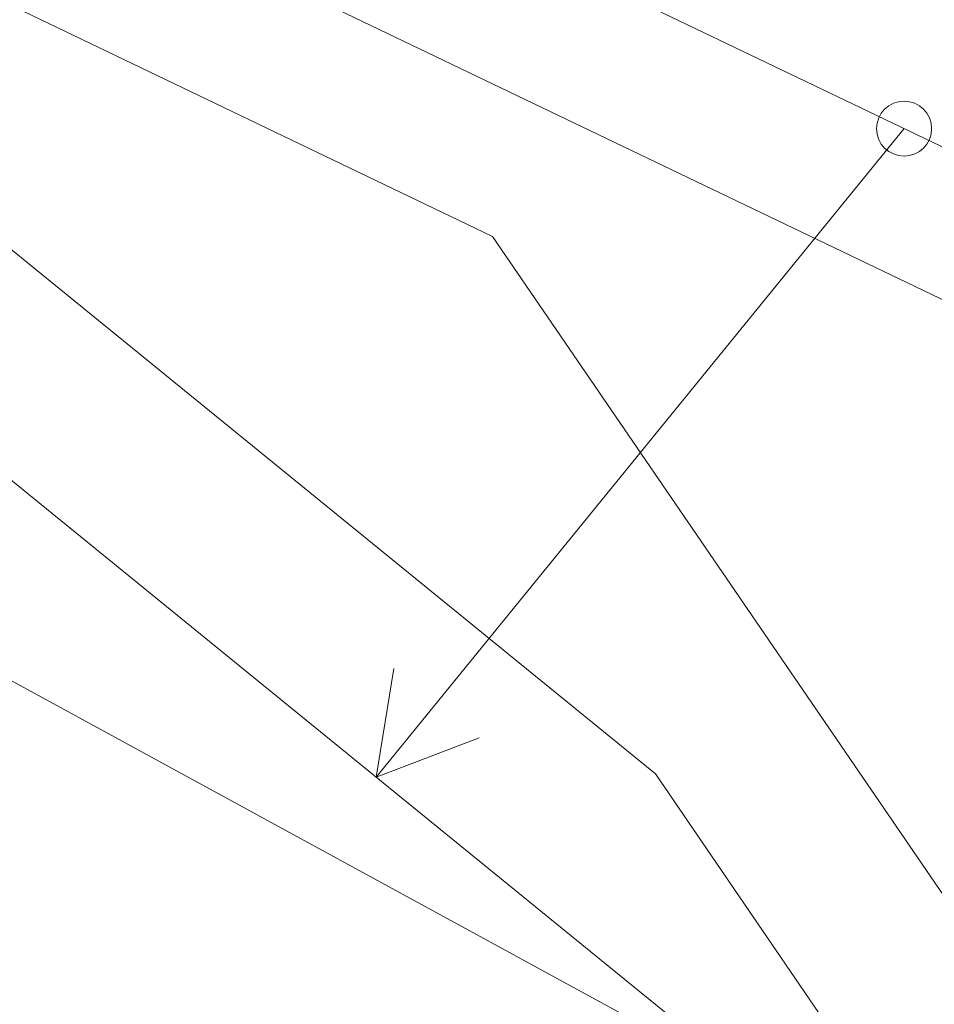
# Model space of a CAD drawing. Header units: metres. Extents: x -373759 to -373409, y 810976 to 811228.
# Tile 127 of 153: x -373521.14 to -373514.49, y 811102.43 to 811109.59. Entities that reach past the tile are written whole.
import ezdxf

# ---------------------------------------------------------------- set-up
doc = ezdxf.new("R2010")
doc.units = ezdxf.units.M
doc.header["$XCLIPFRAME"] = 2
doc.layers.add('A-DETL', color=7, linetype='Continuous', lineweight=5, true_color=0x00a600)
doc.layers.add('A-FLOR', color=7, linetype='Continuous', lineweight=5)
picture_1 = doc.add_image_def('image1.jpg', size_in_pixel=(999, 584))

# ---------------------------------------------------------------- blocks, each defined once
blk = doc.blocks.new('BVG-PEX-URB-RV-CULT-0003_rvt-1-PISTA INFERIOR PARTE 1')
at = {"layer": 'A-DETL', "color": 7}
for p, q in [((-138459.6, 846869.4), (-142296.5, 842154.7)), ((-142296.5, 842154.7), (-142169.4, 842944.5)), ((-142296.5, 842154.7), (-141548.9, 842439.5))]:
    blk.add_line(p, q, dxfattribs=at)
blk.add_circle((-138459.6, 846869.4), 200, dxfattribs=at)
at = {"layer": 'A-FLOR', "color": 8, "true_color": 0x808080}
for p, q in [((-135758.7, 845573), (-149357.7, 852100.4)), ((-149814.1, 851210.2), (-137192.7, 845152.1)), ((-150270.4, 850320), (-141450, 846086.3)), ((-139766, 840095.3), (-148018.6, 846811.4)), ((-146013.7, 846855.9), (-140266.8, 842178.9)), ((-141450, 846086.3), (-136734.7, 839189.3)), ((-140266.8, 842178.9), (-138605, 839748.3))]:
    blk.add_line(p, q, dxfattribs=at)

msp = doc.modelspace()

# ---------------------------------------------------------------- linework, layer by layer
at = {"layer": 'A-FLOR'}
msp.add_line((-373543.3106, 811116.8592), (-373515.7287, 811101.7956), dxfattribs=at)

# ---------------------------------------------------------------- block references
at = {"lineweight": 5, "xscale": 0.001, "yscale": 0.001, "zscale": 0.001}
msp.add_blockref('BVG-PEX-URB-RV-CULT-0003_rvt-1-PISTA INFERIOR PARTE 1', (-373376.25, 810261.927), dxfattribs=at)

# ---------------------------------------------------------------- pictures from other files: only their frames are drawn
image = msp.add_image(picture_1, insert=(-373760.7975, 810990.6628), size_in_units=(351.8083, 205.6617))
image.set_boundary_path([(4.5384, 95.0127), (998.5, 423.3533)])
image.dxf.flags = 15

doc.saveas('drawing.dxf')
